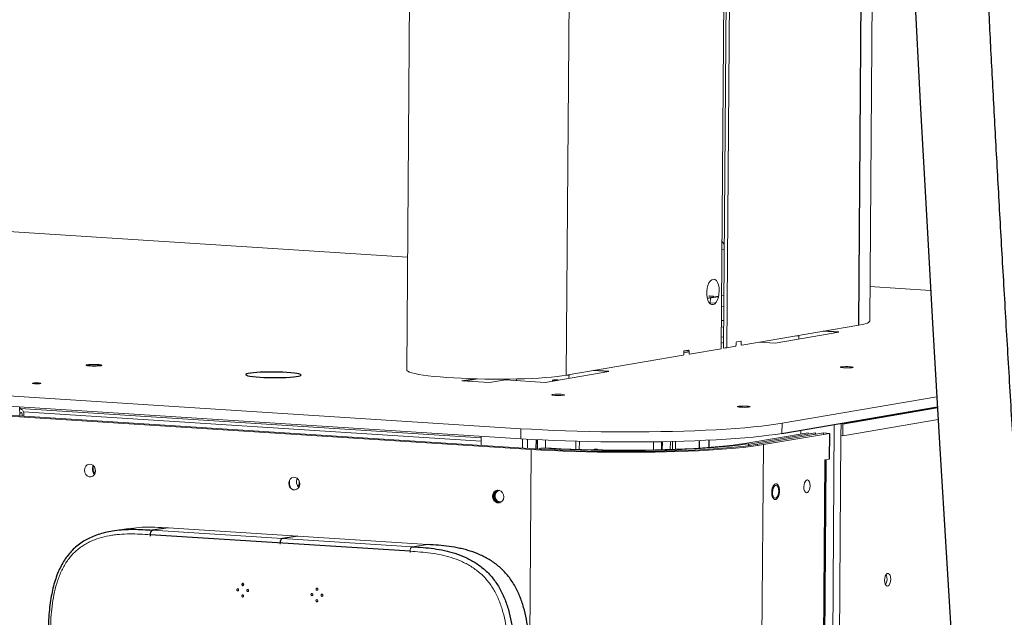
# Model space of a CAD drawing. Header units: millimetres. Extents: x -1472 to 1442, y -78 to 2620.
# Tile 88 of 102: x 538 to 1000, y 1339 to 1620. Entities that reach past the tile are written whole.
import ezdxf

# ---------------------------------------------------------------- set-up
doc = ezdxf.new("R2010")
doc.units = ezdxf.units.MM

msp = doc.modelspace()

# ---------------------------------------------------------------- linework, layer by layer
at = {"color": 144, "linetype": 'Continuous', "lineweight": 18}
for p, q in [((867.34, 1465.35), (873.64, 2318.35)), ((874.7, 2318.28), (868.41, 1465.68)), ((876.26, 2318.18), (869.96, 1465.79)), ((937.03, 1478.32), (938.78, 1715.54)), ((721.48, 1690.86), (719.74, 1455.42)), ((796.35, 1690.01), (794.6, 1452.9)), ((720.13, 1508.39), (-695.88, 1598.72)), ((-1079.48, 1546.02), (773.32, 1427.83)), ((-1079.51, 1541.28), (773.28, 1423.09)), ((868.75, 1511.93), (867.69, 1511.75)), ((868.35, 1514.88), (868.76, 1514.01)), ((965.65, 1492.73), (937.15, 1494.55)), ((866.1, 1489.97), (860.76, 1489.05)), ((860.79, 1488.9), (865.75, 1489.75)), ((861.54, 1490.03), (863.41, 1489.91)), ((861.63, 1489.95), (863.62, 1489.82)), ((861.77, 1490.17), (863.65, 1490.05)), ((862.22, 1486.85), (862.23, 1489.14)), ((868.59, 1490.39), (867.53, 1490.21)), ((861.67, 1486.89), (864.52, 1486.67)), ((864.11, 1486.33), (862.7, 1486.09)), ((867.49, 1484.98), (868.55, 1485.17)), ((868.48, 1475.7), (867.42, 1475.52)), ((931.89, 1476.39), (876.97, 1466.99)), ((868.45, 1470.96), (867.39, 1470.78)), ((892.61, 1467.96), (922.52, 1473.08)), ((903.76, 1471.26), (902.42, 1471.35)), ((903.75, 1469.87), (903.77, 1471.58)), ((867.34, 1465.35), (852.46, 1462.8)), ((867.36, 1468.04), (868.43, 1468.22)), ((874.03, 1466.49), (869.96, 1465.79)), ((874.28, 1467.03), (874.29, 1468.02)), ((874.54, 1468.56), (876.5, 1468.9)), ((876.74, 1468.44), (876.73, 1467.45)), ((885.33, 1468.42), (892.61, 1467.96)), ((849.51, 1462.29), (794.6, 1452.9)), ((849.76, 1462.83), (849.77, 1463.83)), ((849.77, 1463.49), (852.22, 1463.91)), ((850.02, 1464.37), (851.98, 1464.7)), ((851.07, 1464.33), (850.15, 1464.39)), ((852.22, 1464.25), (852.22, 1463.25)), ((784.73, 1449.5), (814.65, 1454.62)), ((795.89, 1452.8), (794.54, 1452.89)), ((795.88, 1451.41), (795.89, 1453.12)), ((751.33, 1451.26), (745.57, 1450.27)), ((745.57, 1450.27), (758.64, 1449.44)), ((753.01, 1451.21), (746.98, 1450.18)), ((758.64, 1449.44), (766, 1450.7)), ((766, 1450.7), (784.73, 1449.5)), ((771.23, 1451.19), (771.22, 1450.36)), ((790.52, 1450.49), (788.17, 1450.64)), ((788.17, 1450.64), (788.17, 1450.09)), ((895.89, 1430.37), (968.58, 1442.81)), ((538.04, 1434.04), (538, 1438.1)), ((522.85, 1434.36), (778.2, 1418.07)), ((524.41, 1434.63), (779.76, 1418.34)), ((538.27, 1437.35), (754.64, 1423.55)), ((539.2, 1433.68), (539.22, 1434.19)), ((539.8, 1435.7), (754.62, 1422)), ((539.96, 1434.2), (539.93, 1433.64)), ((895.89, 1430.37), (895.85, 1425.63)), ((920.42, 1429.84), (911.04, 158.96)), ((923.58, 1430.38), (923.54, 1424.61)), ((969.21, 1432.14), (924.35, 1424.47)), ((924.35, 1424.47), (924.39, 1429.99)), ((754.61, 1419.94), (754.64, 1424.28)), ((773.28, 1423.09), (773.32, 1427.83)), ((878.44, 1420.82), (908.11, 1425.9)), ((880.38, 1420.52), (911.52, 1425.85)), ((884.38, 1420.51), (915.39, 1425.82)), ((887.15, 1420.33), (918.16, 1425.64)), ((904.69, 1427.15), (904.67, 1425.31)), ((908.15, 1425.27), (908.11, 1425.9)), ((911.49, 1425.15), (911.52, 1425.85)), ((923.54, 1424.56), (914.21, 160.94)), ((915.39, 1425.82), (915.38, 1425.17)), ((918.16, 1425.64), (915.39, 1425.82)), ((923.37, 1424.58), (924.35, 1424.47)), ((773.98, 1418.71), (774.01, 1423.04)), ((776.43, 1422.89), (776.4, 1418.55)), ((780.37, 1418.3), (780.4, 1422.67)), ((784.86, 1418.8), (784.89, 1422.45)), ((799.14, 1421.92), (799.11, 1418.13)), ((800.72, 1418.08), (800.75, 1421.88)), ((835.62, 1421.66), (835.6, 1417.86)), ((839.34, 1421.71), (839.31, 1417.95)), ((839.7, 1421.72), (839.67, 1417.96)), ((843.45, 1421.8), (843.42, 1418.07)), ((844.43, 1418.1), (844.45, 1421.82)), ((845.9, 1418.15), (845.93, 1421.86)), ((887.15, 1420.33), (877.79, 152.18)), ((878.44, 1420.5), (878.44, 1420.89)), ((880.18, 1419.87), (880.19, 1420.78)), ((880.36, 1419.9), (880.38, 1420.52)), ((884.38, 1420.51), (884.38, 1419.9)), ((778.2, 1418.07), (769.27, 208.4)), ((779.76, 1418.34), (779.76, 1417.97)), ((782.12, 1418.19), (782.12, 1418.74)), ((783.1, 1418.68), (783.1, 1418.91)), ((809.44, 1418.05), (809.21, 1417.86)), ((907.28, 157.03), (916.55, 1413.24)), ((918.07, 1413.5), (916.02, 1413.15)), ((590.37, 1381.09), (582.9, 1380.08)), ((600.33, 1380.22), (722.34, 1372.43)), ((729.68, 1373.43), (607.67, 1381.21)), ((660.32, 1374.16), (660.31, 1373.54)), ((729.68, 1373.43), (722.34, 1372.43)), ((721.32, 1370.27), (721.32, 1369.64))]:
    msp.add_line(p, q, dxfattribs=at)
at = {"color": 7, "linetype": 'Continuous', "lineweight": 25}
for p, q in [((931.89, 1476.39), (933.68, 1718.84)), ((922.52, 1473.08), (915.24, 1473.54)), ((814.65, 1454.62), (807.37, 1455.08)), ((790.79, 1450.54), (788.71, 1450.67)), ((895.85, 1425.63), (968.86, 1438.13)), ((968.89, 1437.61), (924.39, 1429.99)), ((918.16, 1425.64), (918.07, 1413.5)), ((780.92, 1422.65), (780.89, 1418.27)), ((857.08, 1418.7), (857.1, 1422.24)), ((861.63, 1419.01), (861.65, 1422.45)), ((916.02, 1413.15), (906.74, 156.81)), ((573.65, 1407.74), (573.61, 1407.87)), ((599.31, 1378.06), (599.31, 1377.43)), ((721.32, 1370.27), (599.31, 1378.06)), ((607.67, 1381.21), (600.33, 1380.22)), ((668.67, 1377.32), (661.33, 1376.33))]:
    msp.add_line(p, q, dxfattribs=at)
at = {"color": 7, "linetype": 'Continuous', "lineweight": 25, "flags": 128}
for points in [[(958.04, 1632.94), (960.72, 1580.84), (963.62, 1528.05), (966.69, 1474.75), (969.87, 1421.1), (973.11, 1367.25), (976.38, 1313.35), (980.28, 1248.82), (984.07, 1184.66), (987.7, 1121.11), (991.1, 1058.38), (994.22, 996.65), (996.43, 948.99), (998.4, 902.14), (1000.11, 856.2)], [(650.75, 1452), (652.7, 1451.9), (654.78, 1451.82), (656.91, 1451.79), (659.05, 1451.79), (661.14, 1451.82), (663.12, 1451.89), (664.94, 1451.99), (666.54, 1452.12), (667.89, 1452.28), (668.94, 1452.46), (669.67, 1452.66), (670.06, 1452.87), (670.1, 1453.08), (669.78, 1453.3), (669.12, 1453.51), (668.12, 1453.71), (666.83, 1453.89), (665.28, 1454.05), (663.5, 1454.18), (661.55, 1454.29), (659.48, 1454.36), (657.34, 1454.39), (655.2, 1454.4), (653.11, 1454.36), (651.13, 1454.29), (649.31, 1454.19), (647.71, 1454.06), (646.36, 1453.9), (645.31, 1453.72), (644.58, 1453.52), (644.19, 1453.31), (644.16, 1453.1), (644.47, 1452.88), (645.14, 1452.67), (646.13, 1452.48), (647.42, 1452.29), (648.97, 1452.13), (650.75, 1452)], [(643.17, 1354.65), (643.14, 1354.84), (643.05, 1355.01), (642.91, 1355.12), (642.74, 1355.17), (642.57, 1355.15), (642.43, 1355.05), (642.34, 1354.89), (642.3, 1354.7), (642.33, 1354.51), (642.43, 1354.34), (642.57, 1354.23), (642.73, 1354.18), (642.9, 1354.21), (643.04, 1354.3), (643.14, 1354.46), (643.17, 1354.65)]]:
    msp.add_lwpolyline(points, dxfattribs=at)
at = {"color": 144, "linetype": 'Continuous', "lineweight": 18, "flags": 128}
for points in [[(866.39, 1492.51), (866.31, 1493.98), (866.05, 1495.32), (865.62, 1496.46), (865.06, 1497.31), (864.4, 1497.84), (863.68, 1497.99), (862.94, 1497.77), (862.23, 1497.19), (861.6, 1496.28), (861.09, 1495.11), (860.73, 1493.73), (860.53, 1492.25), (860.52, 1490.76), (860.69, 1489.34), (861.04, 1488.09), (861.54, 1487.08), (862.15, 1486.39), (862.85, 1486.05), (863.59, 1486.08), (864.31, 1486.48), (864.99, 1487.23), (865.56, 1488.28), (866, 1489.57), (866.29, 1491.01), (866.39, 1492.51)], [(937.03, 1478.32), (937.01, 1478.18), (936.69, 1477.8), (936.01, 1477.43), (934.98, 1477.07), (933.6, 1476.72), (931.89, 1476.39)], [(876.74, 1468.44), (876.74, 1468.54), (876.72, 1468.63), (876.7, 1468.71), (876.67, 1468.78), (876.63, 1468.84), (876.59, 1468.88), (876.55, 1468.9), (876.5, 1468.9)], [(876.97, 1466.99), (876.93, 1466.99), (876.88, 1467.01), (876.84, 1467.05), (876.8, 1467.11), (876.77, 1467.18), (876.75, 1467.26), (876.74, 1467.35), (876.73, 1467.45)], [(851.98, 1464.7), (852.03, 1464.7), (852.07, 1464.68), (852.12, 1464.64), (852.15, 1464.59), (852.18, 1464.52), (852.21, 1464.44), (852.22, 1464.34), (852.22, 1464.25)], [(852.22, 1463.25), (852.22, 1463.16), (852.23, 1463.07), (852.25, 1462.98), (852.28, 1462.91), (852.32, 1462.86), (852.36, 1462.82), (852.41, 1462.8), (852.46, 1462.8)], [(574.34, 1457.85), (575.14, 1457.78), (575.68, 1457.69), (575.87, 1457.58), (575.7, 1457.48), (575.19, 1457.39), (574.4, 1457.33), (573.42, 1457.3), (572.38, 1457.31), (571.4, 1457.35), (570.59, 1457.42), (570.06, 1457.52), (569.87, 1457.62), (570.04, 1457.72), (570.55, 1457.81), (571.34, 1457.87), (572.31, 1457.9), (573.36, 1457.9), (574.34, 1457.85)], [(927.73, 1456.91), (928.53, 1456.83), (929.06, 1456.74), (929.26, 1456.64), (929.09, 1456.53), (928.58, 1456.45), (927.79, 1456.39), (926.81, 1456.36), (925.77, 1456.36), (924.79, 1456.4), (923.98, 1456.48), (923.45, 1456.57), (923.26, 1456.67), (923.43, 1456.78), (923.94, 1456.86), (924.73, 1456.93), (925.7, 1456.96), (926.74, 1456.95), (927.73, 1456.91)], [(794.6, 1452.9), (792.57, 1452.59), (790.25, 1452.3), (787.66, 1452.04), (784.81, 1451.81), (781.73, 1451.61), (778.46, 1451.44), (775.01, 1451.3), (771.43, 1451.2), (767.74, 1451.13), (763.98, 1451.1), (760.18, 1451.1), (756.38, 1451.14), (752.6, 1451.22), (748.89, 1451.34), (745.28, 1451.48), (741.8, 1451.66), (738.49, 1451.87), (735.36, 1452.12), (732.46, 1452.38), (729.8, 1452.68), (727.41, 1452.99), (725.32, 1453.33), (723.54, 1453.68), (722.08, 1454.04), (720.97, 1454.41), (720.21, 1454.79), (719.81, 1455.18), (719.74, 1455.42)], [(545.05, 1448.95), (545.79, 1448.92), (546.57, 1448.92), (547.27, 1448.95), (547.77, 1449.01), (548.02, 1449.08), (547.96, 1449.16), (547.6, 1449.23), (547.01, 1449.29), (546.27, 1449.32), (545.49, 1449.32), (544.8, 1449.29), (544.29, 1449.23), (544.04, 1449.16), (544.1, 1449.08), (544.46, 1449.01), (545.05, 1448.95)], [(788.71, 1450.67), (788.58, 1450.67), (788.17, 1450.64)], [(789.74, 1450.36), (789.38, 1450.52), (789.24, 1450.57)], [(792.21, 1443.96), (793.02, 1443.88), (793.55, 1443.79), (793.74, 1443.68), (793.57, 1443.58), (793.06, 1443.5), (792.27, 1443.43), (791.3, 1443.4), (790.25, 1443.41), (789.27, 1443.45), (788.47, 1443.52), (787.93, 1443.62), (787.74, 1443.72), (787.91, 1443.82), (788.42, 1443.91), (789.21, 1443.97), (790.19, 1444), (791.23, 1444), (792.21, 1443.96)], [(538.04, 1438.09), (538.06, 1437.97), (538.14, 1437.67), (538.24, 1437.41), (538.36, 1437.2), (538.51, 1437.04), (538.66, 1436.93), (538.83, 1436.88)], [(879.36, 1438.4), (880.17, 1438.32), (880.7, 1438.23), (880.89, 1438.13), (880.72, 1438.02), (880.21, 1437.94), (879.42, 1437.87), (878.44, 1437.84), (877.4, 1437.85), (876.42, 1437.89), (875.61, 1437.96), (875.08, 1438.06), (874.89, 1438.16), (875.06, 1438.26), (875.57, 1438.35), (876.36, 1438.41), (877.34, 1438.44), (878.38, 1438.44), (879.36, 1438.4)], [(539.22, 1434.19), (539.2, 1434.67), (539.08, 1435.06), (538.89, 1435.32), (538.65, 1435.38), (538.42, 1435.25), (538.22, 1434.95), (538.09, 1434.52), (538.04, 1434.04)], [(538.83, 1436.88), (539.07, 1436.81), (539.3, 1436.64), (539.51, 1436.38), (539.68, 1436.05), (539.81, 1435.65), (539.91, 1435.2), (539.95, 1434.71), (539.96, 1434.2)], [(773.32, 1427.83), (778.33, 1427.53), (783.5, 1427.26), (788.8, 1427.02), (794.21, 1426.82), (799.72, 1426.65), (805.29, 1426.51), (810.92, 1426.41), (816.56, 1426.35), (822.22, 1426.32), (827.85, 1426.33), (833.44, 1426.37), (838.97, 1426.45), (844.42, 1426.56), (849.76, 1426.71), (854.97, 1426.89), (860.03, 1427.11), (864.92, 1427.35), (869.63, 1427.63), (874.13, 1427.94), (878.41, 1428.28), (882.45, 1428.65), (886.23, 1429.05), (889.74, 1429.47), (892.96, 1429.91), (895.89, 1430.37)], [(924.39, 1429.99), (924.36, 1430.43), (924.35, 1430.51)], [(895.85, 1425.63), (892.92, 1425.17), (889.7, 1424.73), (886.19, 1424.31), (882.41, 1423.91), (878.37, 1423.55), (874.1, 1423.21), (869.6, 1422.9), (864.89, 1422.62), (859.99, 1422.37), (854.93, 1422.15), (849.72, 1421.97), (844.38, 1421.82), (838.94, 1421.71), (833.41, 1421.63), (827.82, 1421.59), (822.18, 1421.58), (816.53, 1421.61), (810.88, 1421.67), (805.26, 1421.77), (799.68, 1421.91), (794.18, 1422.08), (788.76, 1422.28), (783.46, 1422.52), (778.3, 1422.79), (773.28, 1423.09)], [(778.2, 1418.07), (783.05, 1417.78), (788.06, 1417.53), (793.21, 1417.31), (798.47, 1417.12), (803.81, 1416.97), (809.23, 1416.85), (814.68, 1416.78), (820.14, 1416.74), (825.59, 1416.73), (831, 1416.77), (836.35, 1416.84), (841.61, 1416.95), (846.76, 1417.1), (851.77, 1417.28), (856.62, 1417.49), (861.29, 1417.75), (865.75, 1418.03), (869.99, 1418.34), (873.98, 1418.69), (877.71, 1419.06), (881.16, 1419.46), (884.31, 1419.89), (887.15, 1420.33)], [(779.76, 1418.34), (784.42, 1418.06), (789.23, 1417.82), (794.17, 1417.6), (799.22, 1417.42), (804.35, 1417.28), (809.55, 1417.17), (814.78, 1417.09), (820.03, 1417.06), (825.26, 1417.05), (830.46, 1417.09), (835.6, 1417.16), (840.65, 1417.26), (845.59, 1417.4), (850.4, 1417.58), (855.06, 1417.78), (859.54, 1418.02), (863.83, 1418.3), (867.9, 1418.6), (871.74, 1418.93), (875.32, 1419.29), (878.63, 1419.67), (881.66, 1420.08), (884.38, 1420.51)], [(782.12, 1418.74), (786.69, 1418.47), (791.41, 1418.23), (796.27, 1418.03), (801.23, 1417.86), (806.28, 1417.72), (811.38, 1417.62), (816.51, 1417.56), (821.65, 1417.54), (826.77, 1417.55), (831.84, 1417.59), (836.84, 1417.68), (841.73, 1417.8), (846.51, 1417.96), (851.13, 1418.15), (855.59, 1418.37), (859.85, 1418.63), (863.89, 1418.92), (867.7, 1419.24), (871.25, 1419.59), (874.52, 1419.96), (877.51, 1420.36), (880.19, 1420.78)], [(783.1, 1418.91), (787.54, 1418.65), (792.13, 1418.41), (796.85, 1418.22), (801.68, 1418.05), (806.59, 1417.92), (811.55, 1417.82), (816.54, 1417.76), (821.54, 1417.74), (826.51, 1417.75), (831.44, 1417.79), (836.3, 1417.88), (841.06, 1417.99), (845.7, 1418.15), (850.2, 1418.33), (854.53, 1418.55), (858.67, 1418.8), (862.6, 1419.08), (866.3, 1419.39), (869.75, 1419.73), (872.94, 1420.09), (875.84, 1420.48), (878.44, 1420.89)], [(808.94, 1417.87), (809.11, 1418.03), (809.23, 1418.13)], [(573.67, 1408.01), (573.52, 1409.04), (573.07, 1409.96), (572.38, 1410.67), (571.53, 1411.08), (570.62, 1411.14), (569.76, 1410.84), (569.06, 1410.22), (568.6, 1409.35), (568.44, 1408.34), (568.59, 1407.31), (569.03, 1406.38), (569.72, 1405.67), (570.58, 1405.26), (571.48, 1405.2), (572.34, 1405.5), (573.04, 1406.13), (573.5, 1406.99), (573.67, 1408.01)], [(669.53, 1401.89), (669.38, 1402.92), (668.93, 1403.85), (668.24, 1404.56), (667.39, 1404.97), (666.48, 1405.03), (665.63, 1404.72), (664.93, 1404.1), (664.47, 1403.23), (664.3, 1402.22), (664.45, 1401.19), (664.9, 1400.27), (665.59, 1399.56), (666.44, 1399.15), (667.35, 1399.09), (668.2, 1399.39), (668.9, 1400.01), (669.36, 1400.88), (669.53, 1401.89)], [(894.33, 1398.49), (894.25, 1399.5), (894, 1400.35), (893.62, 1400.95), (893.14, 1401.22), (892.63, 1401.14), (892.15, 1400.7), (891.75, 1399.97), (891.49, 1399.03), (891.39, 1397.99), (891.47, 1396.98), (891.72, 1396.13), (892.11, 1395.53), (892.59, 1395.26), (893.1, 1395.35), (893.58, 1395.78), (893.98, 1396.52), (894.24, 1397.46), (894.33, 1398.49)], [(909.04, 1401.01), (908.96, 1402.02), (908.71, 1402.87), (908.33, 1403.47), (907.85, 1403.74), (907.34, 1403.65), (906.86, 1403.22), (906.46, 1402.48), (906.2, 1401.54), (906.1, 1400.51), (906.18, 1399.5), (906.43, 1398.65), (906.82, 1398.05), (907.3, 1397.77), (907.81, 1397.86), (908.29, 1398.3), (908.69, 1399.03), (908.95, 1399.97), (909.04, 1401.01)], [(765.26, 1395.78), (765.11, 1396.81), (764.67, 1397.74), (763.98, 1398.45), (763.13, 1398.86), (762.22, 1398.92), (761.36, 1398.62), (760.66, 1398), (760.2, 1397.13), (760.03, 1396.12), (760.19, 1395.09), (760.63, 1394.16), (761.32, 1393.45), (762.17, 1393.04), (763.08, 1392.98), (763.94, 1393.28), (764.64, 1393.9), (765.1, 1394.77), (765.26, 1395.78)], [(763.37, 1398.78), (762.61, 1398.64), (761.88, 1398.15), (761.37, 1397.38), (761.14, 1396.44), (761.23, 1395.45), (761.62, 1394.55), (762.26, 1393.86)], [(763.37, 1393.06), (762.74, 1393.15), (761.9, 1393.57)], [(607.72, 1381.21), (607.72, 1381.21), (607.67, 1381.21)], [(943.98, 1356.65), (944.07, 1357.68), (944.34, 1358.62), (944.73, 1359.36), (945.21, 1359.79), (945.73, 1359.88), (946.2, 1359.61), (946.59, 1359.01), (946.84, 1358.15), (946.92, 1357.15), (946.82, 1356.11), (946.56, 1355.17), (946.16, 1354.44), (945.68, 1354), (945.17, 1353.91), (944.69, 1354.19), (944.31, 1354.79), (944.06, 1355.64), (943.98, 1356.65)], [(640.8, 1352.11), (640.77, 1352.3), (640.68, 1352.47), (640.53, 1352.59), (640.37, 1352.64), (640.2, 1352.61), (640.06, 1352.51), (639.96, 1352.36), (639.93, 1352.17), (639.96, 1351.97), (640.05, 1351.81), (640.19, 1351.69), (640.36, 1351.64), (640.53, 1351.67), (640.67, 1351.77), (640.77, 1351.92), (640.8, 1352.11)], [(643.13, 1349.28), (643.1, 1349.47), (643.01, 1349.63), (642.87, 1349.75), (642.7, 1349.8), (642.53, 1349.77), (642.39, 1349.67), (642.3, 1349.52), (642.26, 1349.33), (642.29, 1349.14), (642.39, 1348.97), (642.53, 1348.85), (642.69, 1348.81), (642.86, 1348.83), (643, 1348.93), (643.1, 1349.09), (643.13, 1349.28)], [(645.51, 1351.81), (645.47, 1352), (645.38, 1352.17), (645.24, 1352.29), (645.07, 1352.34), (644.91, 1352.31), (644.76, 1352.21), (644.67, 1352.06), (644.63, 1351.87), (644.67, 1351.67), (644.76, 1351.51), (644.9, 1351.39), (645.07, 1351.34), (645.23, 1351.37), (645.38, 1351.47), (645.47, 1351.62), (645.51, 1351.81)], [(675.64, 1349.89), (675.61, 1350.08), (675.51, 1350.25), (675.37, 1350.37), (675.21, 1350.41), (675.04, 1350.39), (674.9, 1350.29), (674.8, 1350.13), (674.77, 1349.94), (674.8, 1349.75), (674.89, 1349.58), (675.03, 1349.47), (675.2, 1349.42), (675.37, 1349.45), (675.51, 1349.55), (675.6, 1349.7), (675.64, 1349.89)], [(678.01, 1352.43), (677.98, 1352.62), (677.89, 1352.79), (677.75, 1352.9), (677.58, 1352.95), (677.41, 1352.92), (677.27, 1352.82), (677.17, 1352.67), (677.14, 1352.48), (677.17, 1352.29), (677.26, 1352.12), (677.41, 1352), (677.57, 1351.96), (677.74, 1351.98), (677.88, 1352.08), (677.98, 1352.24), (678.01, 1352.43)], [(680.34, 1349.59), (680.31, 1349.78), (680.22, 1349.95), (680.08, 1350.07), (679.91, 1350.11), (679.75, 1350.09), (679.6, 1349.99), (679.51, 1349.83), (679.47, 1349.64), (679.5, 1349.45), (679.6, 1349.28), (679.74, 1349.17), (679.9, 1349.12), (680.07, 1349.15), (680.21, 1349.25), (680.31, 1349.4), (680.34, 1349.59)], [(677.97, 1347.05), (677.94, 1347.25), (677.85, 1347.41), (677.71, 1347.53), (677.54, 1347.58), (677.37, 1347.55), (677.23, 1347.45), (677.13, 1347.3), (677.1, 1347.11), (677.13, 1346.92), (677.22, 1346.75), (677.37, 1346.63), (677.53, 1346.58), (677.7, 1346.61), (677.84, 1346.71), (677.94, 1346.86), (677.97, 1347.05)]]:
    msp.add_lwpolyline(points, dxfattribs=at)
at = {"color": 144, "linetype": 'Continuous', "lineweight": 18}
for centre, radius, start, end in [((868.1, 1503.12), 24.56, 268.4698, 270.9412), ((868.34, 1477.53), 11.85, 270.3127, 277.8672), ((873.75, 1466.95), 0.538, 301.7152, 8.7541), ((874.82, 1468.11), 0.538, 121.7152, 188.7541), ((849.23, 1462.75), 0.538, 301.7152, 8.7541), ((850.3, 1463.91), 0.538, 121.7152, 188.7541), ((850.56, 1454.26), 10.09, 80.5392, 87.1138), ((808.43, 1415.76), 2.5, 56.6017, 121.077), ((575.71, 1408.97), 3.6, 153.2826, 226.1369), ((575.78, 1408.98), 3.33, 155.618, 223.8015), ((579.11, 1409.55), 5.75, 181.0722, 196.9691), ((672.75, 1403.05), 8.13, 175.7669, 203.6526), ((671.57, 1402.85), 3.6, 153.2801, 226.1393), ((674.98, 1403.44), 5.75, 181.0729, 198.3466), ((764.03, 1396.18), 3.83, 149.7968, 225.4268), ((768.5, 1396.95), 8.15, 177.7743, 201.6452), ((763.62, 1396.1), 3.06, 110.3428, 235.6838), ((763.79, 1396.14), 3.07, 114.2921, 265.1274), ((763.93, 1396.19), 2.78, 126.4985, 266.8988), ((763.58, 1395.53), 2.13, 231.7684, 288.726), ((723.41, 1370.61), 2.12, 120.6196, 189.1561), ((940.26, 1357.23), 4.91, 327.5168, 25.183)]:
    msp.add_arc(centre, radius, start, end, dxfattribs=at)
at = {"color": 7, "linetype": 'Continuous', "lineweight": 25}
for centre in [(601.41, 1378.39), (662.41, 1374.5)]:
    msp.add_arc(centre, 2.12, 120.6196, 189.1561, dxfattribs=at)
for points, knots in [([(565.81, 614.81), (564.68, 612.23), (562.52, 607.33), (559.93, 600.06), (557.9, 593.41), (556.35, 587.43), (555.19, 582.16), (554.33, 577.64), (553.73, 574), (553.33, 571.19), (553.05, 569.14), (552.87, 567.67), (552.75, 566.58), (552.64, 565.65), (552.53, 564.59), (552.41, 563.38), (552.21, 561.22), (551.95, 557.86), (551.68, 553.25), (551.51, 547.99), (551.47, 542.17), (551.59, 535.85), (552, 527.21), (552.95, 516.29), (554.75, 502.99), (557.24, 489.27), (560.43, 475.13), (564.33, 460.61), (568.93, 445.76), (573.87, 431.62), (578.84, 418.71), (583.49, 407.48), (587.91, 397.41), (592.02, 388.53), (595.74, 380.82), (598.66, 374.96), (600.75, 370.87), (602.01, 368.43), (603, 366.52), (604.03, 364.58), (605.35, 362.07), (607.09, 358.84), (609.24, 354.89), (611.84, 350.23), (614.92, 344.8), (618.51, 338.62), (622.62, 331.72), (627.12, 324.4), (631.84, 316.94), (636.62, 309.59), (641.45, 302.38), (648.46, 292.16), (657.76, 279.22), (669.44, 263.9), (679.15, 251.88), (686.6, 243.04), (691.55, 237.31), (695.97, 232.32), (699.8, 228.07), (703.3, 224.27), (706.54, 220.79), (709.8, 217.36), (713.2, 213.83), (717.05, 209.9), (722.04, 204.92), (728.32, 198.84), (736.04, 191.63), (744.65, 183.94), (754.12, 175.92), (764.39, 167.73), (775.52, 159.45), (787.51, 151.26), (800.34, 143.33), (814.01, 135.9), (826.98, 129.92), (838.87, 125.38), (849.28, 122.15), (859.51, 119.73), (869.53, 118.14), (878.81, 117.44), (887.33, 117.48), (895.11, 118.12), (902.67, 119.36), (910, 121.19), (917.05, 123.6), (924.12, 126.71), (930.94, 130.47), (937.3, 134.73), (942.76, 139.01), (947.42, 143.15), (951.35, 147.02), (954.72, 150.64), (957.85, 154.26), (961.03, 158.2), (964.41, 162.71), (968.12, 168.1), (972.15, 174.48), (976.46, 182), (980.87, 190.52), (985.36, 200.15), (989.51, 210.09), (993.33, 220.18), (996.73, 230.02), (999.92, 240.08), (1002.83, 250.1), (1006.01, 261.93), (1009.29, 275.42), (1012.56, 290.41), (1015.37, 304.77), (1017.51, 316.83), (1019.14, 326.67), (1020.35, 334.41), (1021.44, 341.75), (1022.4, 348.55), (1023.21, 354.5), (1023.86, 359.44), (1024.35, 363.33), (1024.75, 366.5), (1025.07, 369.13), (1025.36, 371.58), (1025.64, 373.94), (1025.92, 376.35), (1026.2, 378.81), (1026.49, 381.35), (1026.87, 384.87), (1027.38, 389.52), (1027.99, 395.48), (1028.73, 402.9), (1029.58, 411.98), (1030.54, 422.93), (1031.51, 435.07), (1032.42, 447.45), (1033.26, 459.94), (1034.02, 472.42), (1034.75, 485.78), (1035.44, 500.03), (1036.09, 515.11), (1036.67, 531.03), (1037.19, 547.79), (1037.63, 565.51), (1038.01, 584.37), (1038.3, 604.35), (1038.49, 625.52), (1038.56, 647.76), (1038.51, 671.11), (1038.34, 695.57), (1038.04, 720.65), (1037.61, 746.31), (1037.06, 772.51), (1036.38, 799.74), (1035.56, 828), (1034.59, 857.3), (1033.49, 887.62), (1032.25, 918.89), (1030.88, 950.73), (1029.42, 982.72), (1027.73, 1017.75), (1025.8, 1055.68), (1023.62, 1096.4), (1021.3, 1138.31), (1018.83, 1181.3), (1016.25, 1225.24), (1013.68, 1268.21), (1011.14, 1310.17), (1008.65, 1351.06), (1006.29, 1390.11), (1004.05, 1427.32), (1001.94, 1462.72), (999.94, 1497.05), (998.04, 1530.28), (996.25, 1562.55), (994.57, 1593.82), (993.02, 1624.09), (991.59, 1653.22), (990.29, 1681.21), (989.12, 1708.07), (988.09, 1733.81), (987.18, 1758.44), (986.4, 1782.32), (985.73, 1805.44), (985.18, 1827.77), (984.76, 1848.97), (984.46, 1869.1), (984.28, 1888.52), (984.19, 1910.84), (984.3, 1936.37), (984.75, 1965.03), (985.58, 1993.44), (986.56, 2014.53), (987.38, 2028.42), (987.82, 2035.29), (988.3, 2042.09), (988.81, 2048.83), (989.36, 2055.35), (989.9, 2061.38), (990.41, 2066.72), (990.87, 2071.26), (991.28, 2075.02), (991.57, 2077.62), (991.76, 2079.32), (991.92, 2080.66), (992.15, 2082.62), (992.51, 2085.6), (993.15, 2090.64), (994.09, 2097.53), (995.39, 2106.01), (996.92, 2114.92), (998.73, 2124.09), (1000.8, 2133.08), (1003.06, 2141.48), (1005.41, 2149), (1007.82, 2155.66), (1010.28, 2161.57), (1012.96, 2167.21), (1015.91, 2172.6), (1019.18, 2177.67), (1021.97, 2181.48), (1023.71, 2183.45), (1024.32, 2184.14)], [0, 0, 0, 0, 0.003436, 0.006534, 0.0093, 0.01174, 0.013858, 0.015655, 0.017132, 0.018161, 0.018945, 0.019543, 0.019872, 0.020222, 0.020634, 0.021109, 0.021647, 0.023162, 0.025027, 0.026991, 0.029239, 0.031704, 0.034214, 0.039066, 0.04407, 0.049232, 0.05456, 0.060056, 0.065723, 0.07153, 0.076326, 0.080705, 0.084657, 0.088171, 0.091239, 0.093857, 0.095198, 0.096173, 0.096795, 0.097509, 0.098533, 0.09984, 0.101447, 0.103355, 0.105564, 0.108129, 0.111008, 0.114157, 0.117314, 0.120436, 0.123521, 0.126568, 0.133647, 0.140489, 0.147081, 0.150074, 0.152773, 0.155132, 0.157157, 0.158851, 0.160626, 0.162201, 0.163877, 0.165829, 0.168052, 0.171362, 0.175109, 0.17926, 0.183624, 0.188278, 0.193193, 0.198339, 0.203682, 0.209192, 0.214839, 0.218834, 0.222696, 0.226413, 0.230001, 0.233474, 0.236293, 0.239056, 0.241771, 0.244446, 0.247089, 0.249702, 0.252676, 0.255397, 0.257868, 0.260089, 0.262056, 0.263761, 0.265367, 0.267166, 0.269172, 0.271396, 0.274162, 0.277237, 0.280648, 0.284422, 0.288588, 0.292159, 0.295941, 0.299707, 0.303427, 0.307091, 0.312775, 0.318246, 0.323461, 0.328383, 0.331309, 0.334098, 0.336741, 0.339227, 0.341414, 0.343147, 0.344542, 0.345594, 0.346546, 0.347373, 0.348217, 0.349079, 0.349957, 0.350857, 0.351811, 0.353723, 0.355847, 0.358189, 0.361674, 0.365572, 0.369895, 0.374658, 0.378797, 0.383236, 0.387983, 0.393048, 0.398439, 0.404059, 0.410011, 0.416301, 0.422939, 0.430063, 0.437563, 0.445446, 0.453717, 0.462384, 0.47145, 0.48037, 0.489651, 0.499297, 0.509308, 0.519685, 0.530426, 0.541529, 0.552912, 0.564258, 0.575522, 0.590131, 0.604557, 0.618776, 0.634659, 0.650223, 0.665445, 0.680304, 0.694781, 0.708862, 0.721762, 0.734288, 0.746434, 0.758193, 0.769562, 0.780671, 0.791377, 0.801678, 0.811577, 0.821076, 0.830178, 0.838889, 0.847213, 0.855526, 0.86343, 0.870934, 0.878047, 0.884824, 0.891591, 0.901804, 0.912032, 0.922202, 0.932234, 0.934725, 0.9372, 0.939659, 0.942099, 0.94452, 0.946755, 0.948684, 0.950358, 0.951733, 0.952818, 0.953231, 0.953605, 0.954291, 0.955398, 0.956914, 0.959883, 0.963077, 0.966469, 0.970036, 0.973705, 0.977151, 0.980351, 0.983339, 0.986146, 0.988816, 0.99202, 0.995214, 0.998336, 1, 1, 1, 1]), ([(569.97, 1376.09), (570.86, 1376.54), (572.75, 1377.5), (576.9, 1378.96), (581.67, 1380.01), (586.88, 1380.53), (592.84, 1380.68), (597.33, 1380.4), (600.33, 1380.22)], [0, 0, 0, 0, 0.095457, 0.203125, 0.424085, 0.567295, 0.710549, 1, 1, 1, 1]), ([(569.81, 1376.03), (568.98, 1375.56), (567.27, 1374.59), (564.87, 1372.79), (562.65, 1370.75), (560.7, 1368.51), (558.98, 1366.08), (557.44, 1363.44), (556.07, 1360.53), (554.87, 1357.36), (553.84, 1353.9), (552.99, 1350.14), (552.32, 1346.05), (551.83, 1341.58), (551.5, 1336.54), (551.35, 1332), (551.34, 1329.09), (551.33, 1328.12)], [0, 0, 0, 0, 0.056866, 0.117591, 0.176037, 0.232796, 0.287924, 0.345365, 0.404827, 0.467015, 0.532612, 0.602304, 0.676789, 0.756747, 0.844161, 0.948289, 1, 1, 1, 1]), ([(777.29, 1315.55), (777.31, 1317.45), (777.32, 1319.36), (777.29, 1323.17), (777.24, 1325.08), (777.05, 1328.9), (776.91, 1330.82), (776.49, 1334.61), (776.22, 1336.5), (775.52, 1340.25), (775.09, 1342.11), (774.3, 1344.87), (774.02, 1345.79), (773.4, 1347.59), (773.07, 1348.48), (771.99, 1351.1), (771.17, 1352.8), (769.75, 1355.23), (769.24, 1356.02), (768.18, 1357.57), (767.61, 1358.31), (765.84, 1360.46), (764.57, 1361.75), (761.87, 1364.09), (760.43, 1365.14), (757.43, 1367.01), (755.89, 1367.82), (752.76, 1369.23), (751.17, 1369.83), (748.75, 1370.61), (747.93, 1370.84), (746.3, 1371.28), (745.47, 1371.48), (742.99, 1372.02), (741.33, 1372.3), (738.01, 1372.76), (736.35, 1372.94), (733.01, 1373.22), (731.34, 1373.32), (729.68, 1373.43)], [0, 0, 0, 0, 0.0625, 0.0625, 0.125, 0.125, 0.1875, 0.1875, 0.25, 0.25, 0.3125, 0.3125, 0.34375, 0.34375, 0.375, 0.375, 0.4375, 0.4375, 0.46875, 0.46875, 0.5, 0.5, 0.5625, 0.5625, 0.625, 0.625, 0.6875, 0.6875, 0.75, 0.75, 0.78125, 0.78125, 0.8125, 0.8125, 0.875, 0.875, 0.9375, 0.9375, 1, 1, 1, 1]), ([(722.34, 1372.43), (724.01, 1372.33), (725.69, 1372.22), (729.04, 1371.94), (730.72, 1371.76), (734.06, 1371.3), (735.74, 1371.01), (739.05, 1370.28), (740.69, 1369.85), (743.94, 1368.8), (745.55, 1368.19), (747.93, 1367.12), (748.72, 1366.73), (750.26, 1365.9), (751.02, 1365.46), (753.26, 1364.06), (754.69, 1363.01), (756.74, 1361.24), (757.4, 1360.61), (758.69, 1359.29), (759.31, 1358.6), (761.08, 1356.43), (762.14, 1354.9), (763.56, 1352.46), (764, 1351.62), (764.84, 1349.91), (765.23, 1349.03), (766.32, 1346.38), (766.93, 1344.58), (767.97, 1340.91), (768.4, 1339.05), (768.92, 1336.22), (769.08, 1335.27), (769.36, 1333.36), (769.48, 1332.41), (769.79, 1329.55), (769.94, 1327.64), (770.13, 1323.82), (770.17, 1321.91), (770.2, 1318.09), (770.19, 1316.19), (770.18, 1314.28)], [0, 0, 0, 0, 0.0625, 0.0625, 0.125, 0.125, 0.1875, 0.1875, 0.25, 0.25, 0.3125, 0.3125, 0.34375, 0.34375, 0.375, 0.375, 0.4375, 0.4375, 0.46875, 0.46875, 0.5, 0.5, 0.5625, 0.5625, 0.59375, 0.59375, 0.625, 0.625, 0.6875, 0.6875, 0.75, 0.75, 0.78125, 0.78125, 0.8125, 0.8125, 0.875, 0.875, 0.9375, 0.9375, 1, 1, 1, 1])]:
    msp.add_open_spline(points, degree=3, knots=knots, dxfattribs=at)
at = {"color": 144, "linetype": 'Continuous', "lineweight": 18}
for points, knots in [([(867.72, 1515.52), (867.85, 1515.42), (868.09, 1515.25), (868.27, 1514.99), (868.35, 1514.88)], [0, 0, 0, 0, 0.573573, 1, 1, 1, 1]), ([(861.54, 1490.03), (861.55, 1490.01), (861.57, 1489.97), (861.6, 1489.95), (861.62, 1489.95), (861.63, 1489.95)], [0, 0, 0, 0, 0.430649, 0.861298, 1, 1, 1, 1]), ([(861.72, 1490.02), (861.73, 1490.03), (861.75, 1490.06), (861.76, 1490.11), (861.77, 1490.16), (861.77, 1490.17)], [0, 0, 0, 0, 0.202273, 0.712318, 1, 1, 1, 1]), ([(863.41, 1489.91), (863.45, 1489.88), (863.5, 1489.85), (863.59, 1489.82), (863.63, 1489.82), (863.66, 1489.83)], [0, 0, 0, 0, 0.5, 0.5, 1, 1, 1, 1]), ([(863.66, 1489.83), (863.69, 1489.85), (863.7, 1489.88), (863.69, 1489.96), (863.67, 1490.01), (863.65, 1490.05)], [0, 0, 0, 0, 0.5, 0.5, 1, 1, 1, 1]), ([(866.08, 1489.96), (866.05, 1489.92), (865.96, 1489.81), (865.84, 1489.75), (865.76, 1489.75), (865.75, 1489.75)], [0, 0, 0, 0, 0.318876, 0.943637, 1, 1, 1, 1]), ([(576.14, 1457.75), (576.11, 1457.76), (576.05, 1457.77), (575.94, 1457.79), (575.83, 1457.8), (575.7, 1457.82), (575.57, 1457.83), (575.43, 1457.85), (575.24, 1457.87), (575, 1457.89), (574.68, 1457.91), (574.34, 1457.93), (573.86, 1457.95), (573.24, 1457.97), (572.5, 1457.98), (571.8, 1457.97), (571.16, 1457.95), (570.57, 1457.91), (570.05, 1457.87), (569.63, 1457.81), (569.37, 1457.75), (569.25, 1457.7), (569.19, 1457.67), (569.17, 1457.63), (569.19, 1457.59), (569.24, 1457.56), (569.33, 1457.52), (569.44, 1457.49), (569.54, 1457.47), (569.59, 1457.46)], [0, 0, 0, 0, 0.017277, 0.03443, 0.05151, 0.068566, 0.085649, 0.10281, 0.120098, 0.152252, 0.184451, 0.217289, 0.250174, 0.315809, 0.38008, 0.440024, 0.500014, 0.559959, 0.619949, 0.68422, 0.749855, 0.782693, 0.815578, 0.847732, 0.879931, 0.910075, 0.939954, 0.969839, 1, 1, 1, 1]), ([(569.59, 1457.46), (569.63, 1457.45), (569.69, 1457.44), (569.8, 1457.42), (569.91, 1457.4), (570.03, 1457.39), (570.16, 1457.37), (570.3, 1457.35), (570.49, 1457.34), (570.74, 1457.31), (571.06, 1457.29), (571.4, 1457.27), (571.87, 1457.25), (572.49, 1457.23), (573.23, 1457.23), (573.93, 1457.24), (574.58, 1457.26), (575.17, 1457.29), (575.68, 1457.34), (576.11, 1457.4), (576.36, 1457.45), (576.49, 1457.5), (576.55, 1457.54), (576.56, 1457.58), (576.54, 1457.61), (576.49, 1457.65), (576.41, 1457.68), (576.29, 1457.72), (576.19, 1457.74), (576.14, 1457.75)], [0, 0, 0, 0, 0.0172769, 0.0344302, 0.0515097, 0.0685658, 0.085649, 0.1028097, 0.1200975, 0.1522516, 0.1844511, 0.2172894, 0.2501741, 0.3158091, 0.3800802, 0.4400244, 0.5000144, 0.5599587, 0.6199487, 0.6842198, 0.7498548, 0.7826931, 0.8155778, 0.8477318, 0.8799314, 0.9100752, 0.9399544, 0.9698393, 1, 1, 1, 1]), ([(669.23, 1403.48), (669.22, 1403.23), (669.22, 1402.99), (669.19, 1402.5), (669.18, 1402.26), (669.11, 1401.53), (669.06, 1401.05), (668.99, 1400.57)], [0, 0, 0, 0, 0.25, 0.25, 0.5, 0.5, 1, 1, 1, 1]), ([(894.67, 1398.5), (894.67, 1398.57), (894.67, 1398.7), (894.67, 1398.9), (894.66, 1399.09), (894.64, 1399.28), (894.62, 1399.47), (894.6, 1399.66), (894.56, 1399.89), (894.5, 1400.17), (894.41, 1400.48), (894.3, 1400.77), (894.14, 1401.12), (893.9, 1401.48), (893.59, 1401.77), (893.25, 1401.92), (892.91, 1401.94), (892.57, 1401.82), (892.23, 1401.57), (891.91, 1401.19), (891.66, 1400.76), (891.49, 1400.36), (891.37, 1400.04), (891.28, 1399.7), (891.2, 1399.36), (891.14, 1399.01), (891.09, 1398.67), (891.06, 1398.33), (891.06, 1398.09), (891.05, 1397.98)], [0, 0, 0, 0, 0.017277, 0.03443, 0.05151, 0.068566, 0.085649, 0.10281, 0.120098, 0.152252, 0.184451, 0.217289, 0.250174, 0.315809, 0.38008, 0.440024, 0.500014, 0.559959, 0.619949, 0.68422, 0.749855, 0.782693, 0.815578, 0.847732, 0.879931, 0.910075, 0.939954, 0.969839, 1, 1, 1, 1]), ([(891.05, 1397.98), (891.05, 1397.91), (891.05, 1397.78), (891.06, 1397.58), (891.07, 1397.39), (891.08, 1397.2), (891.1, 1397.01), (891.13, 1396.83), (891.17, 1396.59), (891.23, 1396.31), (891.32, 1396), (891.42, 1395.72), (891.59, 1395.36), (891.82, 1395), (892.14, 1394.71), (892.47, 1394.56), (892.81, 1394.54), (893.15, 1394.66), (893.49, 1394.91), (893.82, 1395.29), (894.07, 1395.72), (894.24, 1396.12), (894.35, 1396.44), (894.45, 1396.78), (894.53, 1397.12), (894.59, 1397.47), (894.63, 1397.81), (894.66, 1398.16), (894.67, 1398.39), (894.67, 1398.5)], [0, 0, 0, 0, 0.017277, 0.03443, 0.05151, 0.068566, 0.085649, 0.10281, 0.120098, 0.152252, 0.184451, 0.217289, 0.250174, 0.315809, 0.38008, 0.440024, 0.500014, 0.559959, 0.619949, 0.68422, 0.749855, 0.782693, 0.815578, 0.847732, 0.879931, 0.910075, 0.939954, 0.969839, 1, 1, 1, 1]), ([(599.31, 1378.06), (597.7, 1378.16), (596.08, 1378.26), (592.86, 1378.4), (591.24, 1378.45), (588.02, 1378.42), (586.42, 1378.36), (584.01, 1378.15), (583.21, 1378.07), (581.61, 1377.86), (580.81, 1377.73), (578.44, 1377.29), (576.88, 1376.92), (573.82, 1375.96), (572.32, 1375.38), (570.12, 1374.32), (569.39, 1373.93), (567.98, 1373.09), (567.29, 1372.65), (565.28, 1371.2), (564.03, 1370.11), (562.28, 1368.24), (561.72, 1367.59), (560.67, 1366.22), (560.17, 1365.51), (558.77, 1363.33), (557.96, 1361.78), (556.89, 1359.37), (556.56, 1358.54), (555.94, 1356.86), (555.66, 1356.01), (554.87, 1353.42), (554.44, 1351.67), (553.72, 1348.12), (553.44, 1346.32), (552.99, 1342.68), (552.83, 1340.85), (552.6, 1337.17), (552.53, 1335.32), (552.45, 1331.63), (552.43, 1329.78), (552.42, 1327.93)], [0, 0, 0, 0, 0.0625, 0.0625, 0.125, 0.125, 0.1875, 0.1875, 0.21875, 0.21875, 0.25, 0.25, 0.3125, 0.3125, 0.375, 0.375, 0.40625, 0.40625, 0.4375, 0.4375, 0.5, 0.5, 0.53125, 0.53125, 0.5625, 0.5625, 0.625, 0.625, 0.65625, 0.65625, 0.6875, 0.6875, 0.75, 0.75, 0.8125, 0.8125, 0.875, 0.875, 0.9375, 0.9375, 1, 1, 1, 1]), ([(607.67, 1381.21), (605.62, 1381.34), (601.53, 1381.59), (595.72, 1381.68), (592.02, 1381.22), (590.34, 1381.01)], [0, 0, 0, 0, 0.353135, 0.706839, 1, 1, 1, 1]), ([(767.44, 1314.22), (767.45, 1316.06), (767.46, 1317.9), (767.43, 1321.59), (767.39, 1323.44), (767.22, 1327.12), (767.09, 1328.97), (766.79, 1331.73), (766.68, 1332.65), (766.42, 1334.49), (766.27, 1335.41), (765.78, 1338.15), (765.37, 1339.95), (764.39, 1343.5), (763.81, 1345.25), (762.78, 1347.81), (762.4, 1348.66), (761.6, 1350.32), (761.18, 1351.13), (759.82, 1353.49), (758.8, 1354.98), (757.09, 1357.07), (756.49, 1357.74), (755.24, 1359.01), (754.6, 1359.62), (752.61, 1361.32), (751.23, 1362.33), (749.06, 1363.66), (748.32, 1364.08), (746.82, 1364.87), (746.06, 1365.24), (743.76, 1366.26), (742.2, 1366.84), (739.06, 1367.82), (737.47, 1368.23), (734.27, 1368.92), (732.65, 1369.19), (729.42, 1369.63), (727.8, 1369.8), (724.56, 1370.07), (722.94, 1370.17), (721.32, 1370.27)], [0, 0, 0, 0, 0.0625, 0.0625, 0.125, 0.125, 0.1875, 0.1875, 0.21875, 0.21875, 0.25, 0.25, 0.3125, 0.3125, 0.375, 0.375, 0.40625, 0.40625, 0.4375, 0.4375, 0.5, 0.5, 0.53125, 0.53125, 0.5625, 0.5625, 0.625, 0.625, 0.65625, 0.65625, 0.6875, 0.6875, 0.75, 0.75, 0.8125, 0.8125, 0.875, 0.875, 0.9375, 0.9375, 1, 1, 1, 1])]:
    msp.add_open_spline(points, degree=3, knots=knots, dxfattribs=at)

doc.saveas('drawing.dxf')
